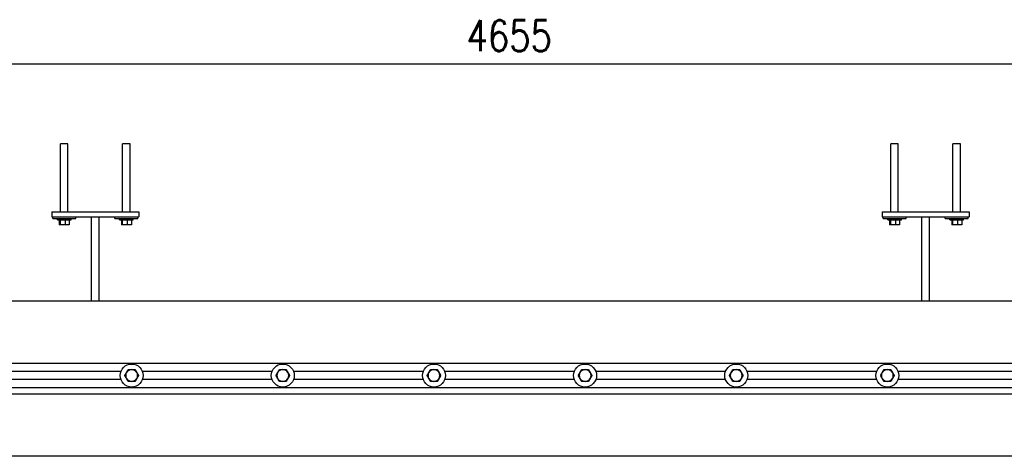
# Model space of a CAD drawing. Header units: millimetres. Extents: x 2241524 to 2686701, y -1965833 to -1461615.
# Tile 43 of 143: x 2333968 to 2335551, y -1955305 to -1954602. Entities that reach past the tile are written whole.
import ezdxf

# ---------------------------------------------------------------- set-up
doc = ezdxf.new("R2010")
doc.units = ezdxf.units.MM
doc.header["$LTSCALE"] = 100
doc.layers.get('Defpoints').update_dxf_attribs({"color": 132})
doc.layers.add('CA_PODLAHA OBRYS', color=12, linetype='Continuous', lineweight=25)
doc.styles.add('ROMANS', font='romans.shx', dxfattribs={"width": 0.8})
doc.dimstyles.new('CA_25', dxfattribs={"dimscale": 25, "dimtxt": 2, "dimasz": 2.5, "dimexe": 1.5, "dimexo": 3, "dimgap": 0.8, "dimtad": 1, "dimdec": 1, "dimrnd": 1, "dimdsep": 46, "dimtxsty": 'ROMANS', "dimblk1": 'OBLIQUE', "dimblk2": 'OBLIQUE', "dimsah": 1, "dimcen": -2.5, "dimclrd": 256, "dimclre": 256, "dimclrt": 256, "dimadec": 0, "dimazin": 2, "dimtfac": 0.714286, "dimtdec": 1, "dimtmove": 1, "dimatfit": 3, "dimldrblk": 'DOTSMALL', "dimfxl": 6, "dimfxlon": 1, "dimtvp": 1.142857, "dimtolj": 1, "dimarcsym": 0})

# ---------------------------------------------------------------- blocks, each defined once
blk = doc.blocks.new('_Oblique')
at = {"color": 0, "linetype": 'ByBlock', "lineweight": -2}
blk.add_line((-0.5, -0.5), (0.5, 0.5), dxfattribs=at)
blk = doc.blocks.new('*D1662')
at = {"layer": 'CA_PODLAHA OBRYS', "lineweight": -2, "transparency": 16777216}
for p, q in [((2332429.6, -1954823.4), (2332429.6, -1954635.9)), ((2337084.6, -1954823.4), (2337084.6, -1954635.9)), ((2332429.6, -1954673.4), (2337084.6, -1954673.4))]:
    blk.add_line(p, q, dxfattribs=at)
at = {"layer": 'Defpoints', "color": 0, "transparency": 16777216}
for p in [(2337084.6, -1954673.4), (2332429.6, -1955054.9), (2337084.6, -1955054.9)]:
    blk.add_point(p, dxfattribs=at)
at = {"layer": 'CA_PODLAHA OBRYS', "lineweight": -2, "transparency": 16777216, "xscale": 62.5, "yscale": 62.5, "zscale": 62.5, "rotation": 180}
blk.add_blockref('_Oblique', (2332429.6, -1954673.4), dxfattribs=at)
at = {"layer": 'CA_PODLAHA OBRYS', "lineweight": -2, "transparency": 16777216, "xscale": 62.5, "yscale": 62.5, "zscale": 62.5}
blk.add_blockref('_Oblique', (2337084.6, -1954673.4), dxfattribs=at)
at = {"layer": 'CA_PODLAHA OBRYS', "transparency": 16777216, "insert": (2334686.6, -1954603.4), "char_height": 50, "attachment_point": 1, "style": 'ROMANS'}
blk.add_mtext('\\A1;4655', dxfattribs=at)
blk = doc.blocks.new('_DotSmall')
at = {"color": 0, "linetype": 'ByBlock', "const_width": 0.5}
blk.add_lwpolyline([(-0.0625, 0, 1), (0.0625, 0, 1)], format="xyb", close=True, dxfattribs=at)

msp = doc.modelspace()

# ---------------------------------------------------------------- linework, layer by layer
at = {"layer": 'CA_PODLAHA OBRYS'}
for p, q in [((2334045.6018, -1954802.4033), (2334033.6018, -1954802.4033)), ((2334033.6018, -1954911.4033), (2334033.6018, -1954802.4033)), ((2334045.6018, -1954911.4033), (2334045.6018, -1954802.4033)), ((2334145.6018, -1954802.4033), (2334133.6018, -1954802.4033)), ((2334133.6018, -1954911.4033), (2334133.6018, -1954802.4033)), ((2334145.6018, -1954911.4033), (2334145.6018, -1954802.4033)), ((2335380.6018, -1954802.4033), (2335368.6018, -1954802.4033)), ((2335368.6018, -1954911.4033), (2335368.6018, -1954802.4033)), ((2335380.6018, -1954911.4033), (2335380.6018, -1954802.4033)), ((2335480.6018, -1954802.4033), (2335468.6018, -1954802.4033)), ((2335468.6018, -1954911.4033), (2335468.6018, -1954802.4033)), ((2335480.6018, -1954911.4033), (2335480.6018, -1954802.4033)), ((2334019.6018, -1954911.4033), (2334019.6018, -1954919.4033)), ((2334019.6018, -1954911.4033), (2334159.6018, -1954911.4033)), ((2334159.6018, -1954911.4033), (2334159.6018, -1954919.4033)), ((2335354.6018, -1954911.4033), (2335354.6018, -1954919.4033)), ((2335354.6018, -1954911.4033), (2335494.6018, -1954911.4033)), ((2335494.6018, -1954911.4033), (2335494.6018, -1954919.4033)), ((2334019.6018, -1954919.4033), (2334159.6018, -1954919.4033)), ((2334021.1018, -1954922.4033), (2334021.1018, -1954919.4033)), ((2334021.1018, -1954922.4033), (2334058.1018, -1954922.4033)), ((2334028.6018, -1954924.4033), (2334028.6018, -1954922.4033)), ((2334028.6018, -1954924.4033), (2334050.6018, -1954924.4033)), ((2334031.48981, -1954924.4033), (2334031.48981, -1954932.4033)), ((2334032.91967, -1954924.4033), (2334032.91967, -1954932.4033)), ((2334041.03167, -1954924.4033), (2334041.03167, -1954932.4033)), ((2334047.7138, -1954924.4033), (2334047.7138, -1954932.4033)), ((2334050.6018, -1954924.4033), (2334050.6018, -1954922.4033)), ((2334058.1018, -1954922.4033), (2334058.1018, -1954919.4033)), ((2334083.6018, -1955054.9033), (2334083.6018, -1954919.4033)), ((2334095.6018, -1955054.9033), (2334095.6018, -1954919.4033)), ((2334121.1018, -1954922.4033), (2334121.1018, -1954919.4033)), ((2334121.1018, -1954922.4033), (2334158.1018, -1954922.4033)), ((2334128.6018, -1954924.4033), (2334128.6018, -1954922.4033)), ((2334128.6018, -1954924.4033), (2334150.6018, -1954924.4033)), ((2334131.48981, -1954924.4033), (2334131.48981, -1954932.4033)), ((2334132.91967, -1954924.4033), (2334132.91967, -1954932.4033)), ((2334141.03167, -1954924.4033), (2334141.03167, -1954932.4033)), ((2334147.7138, -1954924.4033), (2334147.7138, -1954932.4033)), ((2334150.6018, -1954924.4033), (2334150.6018, -1954922.4033)), ((2334158.1018, -1954922.4033), (2334158.1018, -1954919.4033)), ((2335354.6018, -1954919.4033), (2335494.6018, -1954919.4033)), ((2335356.1018, -1954922.4033), (2335356.1018, -1954919.4033)), ((2335356.1018, -1954922.4033), (2335393.1018, -1954922.4033)), ((2335363.6018, -1954924.4033), (2335363.6018, -1954922.4033)), ((2335363.6018, -1954924.4033), (2335385.6018, -1954924.4033)), ((2335366.48981, -1954924.4033), (2335366.48981, -1954932.4033)), ((2335367.91967, -1954924.4033), (2335367.91967, -1954932.4033)), ((2335376.03167, -1954924.4033), (2335376.03167, -1954932.4033)), ((2335382.7138, -1954924.4033), (2335382.7138, -1954932.4033)), ((2335385.6018, -1954924.4033), (2335385.6018, -1954922.4033)), ((2335393.1018, -1954922.4033), (2335393.1018, -1954919.4033)), ((2335418.6018, -1955054.9033), (2335418.6018, -1954919.4033)), ((2335430.6018, -1955054.9033), (2335430.6018, -1954919.4033)), ((2335456.1018, -1954922.4033), (2335456.1018, -1954919.4033)), ((2335456.1018, -1954922.4033), (2335493.1018, -1954922.4033)), ((2335463.6018, -1954924.4033), (2335463.6018, -1954922.4033)), ((2335463.6018, -1954924.4033), (2335485.6018, -1954924.4033)), ((2335466.48981, -1954924.4033), (2335466.48981, -1954932.4033)), ((2335467.91967, -1954924.4033), (2335467.91967, -1954932.4033)), ((2335476.03167, -1954924.4033), (2335476.03167, -1954932.4033)), ((2335482.7138, -1954924.4033), (2335482.7138, -1954932.4033)), ((2335485.6018, -1954924.4033), (2335485.6018, -1954922.4033)), ((2335493.1018, -1954922.4033), (2335493.1018, -1954919.4033)), ((2334032.91967, -1954932.4033), (2334031.48981, -1954932.4033)), ((2334041.03167, -1954932.4033), (2334032.91967, -1954932.4033)), ((2334047.7138, -1954932.4033), (2334041.03167, -1954932.4033)), ((2334132.91967, -1954932.4033), (2334131.48981, -1954932.4033)), ((2334141.03167, -1954932.4033), (2334132.91967, -1954932.4033)), ((2334147.7138, -1954932.4033), (2334141.03167, -1954932.4033)), ((2335367.91967, -1954932.4033), (2335366.48981, -1954932.4033)), ((2335376.03167, -1954932.4033), (2335367.91967, -1954932.4033)), ((2335382.7138, -1954932.4033), (2335376.03167, -1954932.4033)), ((2335467.91967, -1954932.4033), (2335466.48981, -1954932.4033)), ((2335476.03167, -1954932.4033), (2335467.91967, -1954932.4033)), ((2335482.7138, -1954932.4033), (2335476.03167, -1954932.4033)), ((2332429.6018, -1955054.9033), (2337084.6018, -1955054.9033)), ((2332429.6018, -1955154.9033), (2337084.6018, -1955154.9033)), ((2334130.68952, -1955168.6533), (2333922.51408, -1955168.6533)), ((2334130.68952, -1955181.1533), (2333922.51408, -1955181.1533)), ((2334373.68952, -1955168.6533), (2334165.51408, -1955168.6533)), ((2334373.68952, -1955181.1533), (2334165.51408, -1955181.1533)), ((2334616.68952, -1955168.6533), (2334408.51408, -1955168.6533)), ((2334616.68952, -1955181.1533), (2334408.51408, -1955181.1533)), ((2334859.68952, -1955168.6533), (2334651.51408, -1955168.6533)), ((2334859.68952, -1955181.1533), (2334651.51408, -1955181.1533)), ((2335102.68952, -1955168.6533), (2334894.51408, -1955168.6533)), ((2335102.68952, -1955181.1533), (2334894.51408, -1955181.1533)), ((2335345.68952, -1955168.6533), (2335137.51408, -1955168.6533)), ((2335345.68952, -1955181.1533), (2335137.51408, -1955181.1533)), ((2335588.68952, -1955168.6533), (2335380.51408, -1955168.6533)), ((2335588.68952, -1955181.1533), (2335380.51408, -1955181.1533)), ((2336984.6018, -1955194.9033), (2332529.6018, -1955194.9033)), ((2336984.6018, -1955204.9033), (2332529.6018, -1955204.9033)), ((2336934.6018, -1955304.9033), (2332579.6018, -1955304.9033))]:
    msp.add_line(p, q, dxfattribs=at)
for centre, major_axis, start_param, end_param in [((2334148.1018, -1955174.9033), (13.08148, 13.08148), 5.4977871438, 11.780972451), ((2334148.1018, -1955174.9033), (-6.71751, 6.71751), -0.7853981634, 0.2617993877), ((2334148.1018, -1955174.9033), (6.71751, 6.71751), 6.0213859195, 7.0685834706), ((2334391.1018, -1955174.9033), (13.08148, 13.08148), 5.4977871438, 11.780972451), ((2334391.1018, -1955174.9033), (-6.71751, 6.71751), -0.7853981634, 0.2617993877), ((2334391.1018, -1955174.9033), (6.71751, 6.71751), 6.0213859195, 7.0685834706), ((2334634.1018, -1955174.9033), (13.08148, 13.08148), 5.4977871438, 11.780972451), ((2334634.1018, -1955174.9033), (-6.71751, 6.71751), -0.7853981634, 0.2617993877), ((2334634.1018, -1955174.9033), (6.71751, 6.71751), 6.0213859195, 7.0685834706), ((2334877.1018, -1955174.9033), (13.08148, 13.08148), 5.4977871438, 11.780972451), ((2334877.1018, -1955174.9033), (-6.71751, 6.71751), -0.7853981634, 0.2617993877), ((2334877.1018, -1955174.9033), (6.71751, 6.71751), 6.0213859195, 7.0685834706), ((2335120.1018, -1955174.9033), (13.08148, 13.08148), 5.4977871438, 11.780972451), ((2335120.1018, -1955174.9033), (-6.71751, 6.71751), -0.7853981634, 0.2617993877), ((2335120.1018, -1955174.9033), (6.71751, 6.71751), 6.0213859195, 7.0685834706), ((2335363.1018, -1955174.9033), (13.08148, 13.08148), 5.4977871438, 11.780972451), ((2335363.1018, -1955174.9033), (-6.71751, 6.71751), -0.7853981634, 0.2617993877), ((2335363.1018, -1955174.9033), (6.71751, 6.71751), 6.0213859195, 7.0685834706), ((2334148.1018, -1955174.9033), (-6.71751, 6.71751), 0.2617993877, 1.3089969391), ((2334148.1018, -1955174.9033), (6.71751, 6.71751), 2.8797932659, 3.926990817), ((2334148.1018, -1955174.9033), (-6.71751, 6.71751), 2.3561944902, 3.4033920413), ((2334148.1018, -1955174.9033), (-6.71751, 6.71751), 3.4033920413, 4.4505895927), ((2334391.1018, -1955174.9033), (-6.71751, 6.71751), 0.2617993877, 1.3089969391), ((2334391.1018, -1955174.9033), (6.71751, 6.71751), 2.8797932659, 3.926990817), ((2334391.1018, -1955174.9033), (-6.71751, 6.71751), 2.3561944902, 3.4033920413), ((2334391.1018, -1955174.9033), (-6.71751, 6.71751), 3.4033920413, 4.4505895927), ((2334634.1018, -1955174.9033), (-6.71751, 6.71751), 0.2617993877, 1.3089969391), ((2334634.1018, -1955174.9033), (6.71751, 6.71751), 2.8797932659, 3.926990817), ((2334634.1018, -1955174.9033), (-6.71751, 6.71751), 2.3561944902, 3.4033920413), ((2334634.1018, -1955174.9033), (-6.71751, 6.71751), 3.4033920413, 4.4505895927), ((2334877.1018, -1955174.9033), (-6.71751, 6.71751), 0.2617993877, 1.3089969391), ((2334877.1018, -1955174.9033), (6.71751, 6.71751), 2.8797932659, 3.926990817), ((2334877.1018, -1955174.9033), (-6.71751, 6.71751), 2.3561944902, 3.4033920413), ((2334877.1018, -1955174.9033), (-6.71751, 6.71751), 3.4033920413, 4.4505895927), ((2335120.1018, -1955174.9033), (-6.71751, 6.71751), 0.2617993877, 1.3089969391), ((2335120.1018, -1955174.9033), (6.71751, 6.71751), 2.8797932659, 3.926990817), ((2335120.1018, -1955174.9033), (-6.71751, 6.71751), 2.3561944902, 3.4033920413), ((2335120.1018, -1955174.9033), (-6.71751, 6.71751), 3.4033920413, 4.4505895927), ((2335363.1018, -1955174.9033), (-6.71751, 6.71751), 0.2617993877, 1.3089969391), ((2335363.1018, -1955174.9033), (6.71751, 6.71751), 2.8797932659, 3.926990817), ((2335363.1018, -1955174.9033), (-6.71751, 6.71751), 2.3561944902, 3.4033920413), ((2335363.1018, -1955174.9033), (-6.71751, 6.71751), 3.4033920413, 4.4505895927)]:
    msp.add_ellipse(centre, major_axis=major_axis, ratio=1, start_param=start_param, end_param=end_param, dxfattribs=at)
for points in [[(2334139.87456, -1955170.1533), (2334141.14732, -1955167.94882), (2334142.61698, -1955165.4033)], [(2334142.61698, -1955165.4033), (2334145.55629, -1955165.4033), (2334148.1018, -1955165.4033)], [(2334148.1018, -1955165.4033), (2334150.64732, -1955165.4033), (2334153.58663, -1955165.4033)], [(2334153.58663, -1955165.4033), (2334155.05629, -1955167.94882), (2334156.32905, -1955170.1533)], [(2334382.87456, -1955170.1533), (2334384.14732, -1955167.94882), (2334385.61698, -1955165.4033)], [(2334385.61698, -1955165.4033), (2334388.55629, -1955165.4033), (2334391.1018, -1955165.4033)], [(2334391.1018, -1955165.4033), (2334393.64732, -1955165.4033), (2334396.58663, -1955165.4033)], [(2334396.58663, -1955165.4033), (2334398.05629, -1955167.94882), (2334399.32905, -1955170.1533)], [(2334625.87456, -1955170.1533), (2334627.14732, -1955167.94882), (2334628.61698, -1955165.4033)], [(2334628.61698, -1955165.4033), (2334631.55629, -1955165.4033), (2334634.1018, -1955165.4033)], [(2334634.1018, -1955165.4033), (2334636.64732, -1955165.4033), (2334639.58663, -1955165.4033)], [(2334639.58663, -1955165.4033), (2334641.05629, -1955167.94882), (2334642.32905, -1955170.1533)], [(2334868.87456, -1955170.1533), (2334870.14732, -1955167.94882), (2334871.61698, -1955165.4033)], [(2334871.61698, -1955165.4033), (2334874.55629, -1955165.4033), (2334877.1018, -1955165.4033)], [(2334877.1018, -1955165.4033), (2334879.64732, -1955165.4033), (2334882.58663, -1955165.4033)], [(2334882.58663, -1955165.4033), (2334884.05629, -1955167.94882), (2334885.32905, -1955170.1533)], [(2335111.87456, -1955170.1533), (2335113.14732, -1955167.94882), (2335114.61698, -1955165.4033)], [(2335114.61698, -1955165.4033), (2335117.55629, -1955165.4033), (2335120.1018, -1955165.4033)], [(2335120.1018, -1955165.4033), (2335122.64732, -1955165.4033), (2335125.58663, -1955165.4033)], [(2335125.58663, -1955165.4033), (2335127.05629, -1955167.94882), (2335128.32905, -1955170.1533)], [(2335354.87456, -1955170.1533), (2335356.14732, -1955167.94882), (2335357.61698, -1955165.4033)], [(2335357.61698, -1955165.4033), (2335360.55629, -1955165.4033), (2335363.1018, -1955165.4033)], [(2335363.1018, -1955165.4033), (2335365.64732, -1955165.4033), (2335368.58663, -1955165.4033)], [(2335368.58663, -1955165.4033), (2335370.05629, -1955167.94882), (2335371.32905, -1955170.1533)], [(2334137.13215, -1955174.9033), (2334138.6018, -1955172.35778), (2334139.87456, -1955170.1533)], [(2334139.87456, -1955179.6533), (2334138.6018, -1955177.44882), (2334137.13215, -1955174.9033)], [(2334142.61698, -1955184.4033), (2334141.14732, -1955181.85778), (2334139.87456, -1955179.6533)], [(2334156.32905, -1955179.6533), (2334155.05629, -1955181.85778), (2334153.58663, -1955184.4033)], [(2334156.32905, -1955170.1533), (2334157.6018, -1955172.35778), (2334159.07146, -1955174.9033)], [(2334159.07146, -1955174.9033), (2334157.6018, -1955177.44882), (2334156.32905, -1955179.6533)], [(2334380.13215, -1955174.9033), (2334381.6018, -1955172.35778), (2334382.87456, -1955170.1533)], [(2334382.87456, -1955179.6533), (2334381.6018, -1955177.44882), (2334380.13215, -1955174.9033)], [(2334385.61698, -1955184.4033), (2334384.14732, -1955181.85778), (2334382.87456, -1955179.6533)], [(2334399.32905, -1955179.6533), (2334398.05629, -1955181.85778), (2334396.58663, -1955184.4033)], [(2334399.32905, -1955170.1533), (2334400.6018, -1955172.35778), (2334402.07146, -1955174.9033)], [(2334402.07146, -1955174.9033), (2334400.6018, -1955177.44882), (2334399.32905, -1955179.6533)], [(2334623.13215, -1955174.9033), (2334624.6018, -1955172.35778), (2334625.87456, -1955170.1533)], [(2334625.87456, -1955179.6533), (2334624.6018, -1955177.44882), (2334623.13215, -1955174.9033)], [(2334628.61698, -1955184.4033), (2334627.14732, -1955181.85778), (2334625.87456, -1955179.6533)], [(2334642.32905, -1955179.6533), (2334641.05629, -1955181.85778), (2334639.58663, -1955184.4033)], [(2334642.32905, -1955170.1533), (2334643.6018, -1955172.35778), (2334645.07146, -1955174.9033)], [(2334645.07146, -1955174.9033), (2334643.6018, -1955177.44882), (2334642.32905, -1955179.6533)], [(2334866.13215, -1955174.9033), (2334867.6018, -1955172.35778), (2334868.87456, -1955170.1533)], [(2334868.87456, -1955179.6533), (2334867.6018, -1955177.44882), (2334866.13215, -1955174.9033)], [(2334871.61698, -1955184.4033), (2334870.14732, -1955181.85778), (2334868.87456, -1955179.6533)], [(2334885.32905, -1955179.6533), (2334884.05629, -1955181.85778), (2334882.58663, -1955184.4033)], [(2334885.32905, -1955170.1533), (2334886.6018, -1955172.35778), (2334888.07146, -1955174.9033)], [(2334888.07146, -1955174.9033), (2334886.6018, -1955177.44882), (2334885.32905, -1955179.6533)], [(2335109.13215, -1955174.9033), (2335110.6018, -1955172.35778), (2335111.87456, -1955170.1533)], [(2335111.87456, -1955179.6533), (2335110.6018, -1955177.44882), (2335109.13215, -1955174.9033)], [(2335114.61698, -1955184.4033), (2335113.14732, -1955181.85778), (2335111.87456, -1955179.6533)], [(2335128.32905, -1955179.6533), (2335127.05629, -1955181.85778), (2335125.58663, -1955184.4033)], [(2335128.32905, -1955170.1533), (2335129.6018, -1955172.35778), (2335131.07146, -1955174.9033)], [(2335131.07146, -1955174.9033), (2335129.6018, -1955177.44882), (2335128.32905, -1955179.6533)], [(2335352.13215, -1955174.9033), (2335353.6018, -1955172.35778), (2335354.87456, -1955170.1533)], [(2335354.87456, -1955179.6533), (2335353.6018, -1955177.44882), (2335352.13215, -1955174.9033)], [(2335357.61698, -1955184.4033), (2335356.14732, -1955181.85778), (2335354.87456, -1955179.6533)], [(2335371.32905, -1955179.6533), (2335370.05629, -1955181.85778), (2335368.58663, -1955184.4033)], [(2335371.32905, -1955170.1533), (2335372.6018, -1955172.35778), (2335374.07146, -1955174.9033)], [(2335374.07146, -1955174.9033), (2335372.6018, -1955177.44882), (2335371.32905, -1955179.6533)], [(2334148.1018, -1955184.4033), (2334145.55629, -1955184.4033), (2334142.61698, -1955184.4033)], [(2334153.58663, -1955184.4033), (2334150.64732, -1955184.4033), (2334148.1018, -1955184.4033)], [(2334391.1018, -1955184.4033), (2334388.55629, -1955184.4033), (2334385.61698, -1955184.4033)], [(2334396.58663, -1955184.4033), (2334393.64732, -1955184.4033), (2334391.1018, -1955184.4033)], [(2334634.1018, -1955184.4033), (2334631.55629, -1955184.4033), (2334628.61698, -1955184.4033)], [(2334639.58663, -1955184.4033), (2334636.64732, -1955184.4033), (2334634.1018, -1955184.4033)], [(2334877.1018, -1955184.4033), (2334874.55629, -1955184.4033), (2334871.61698, -1955184.4033)], [(2334882.58663, -1955184.4033), (2334879.64732, -1955184.4033), (2334877.1018, -1955184.4033)], [(2335120.1018, -1955184.4033), (2335117.55629, -1955184.4033), (2335114.61698, -1955184.4033)], [(2335125.58663, -1955184.4033), (2335122.64732, -1955184.4033), (2335120.1018, -1955184.4033)], [(2335363.1018, -1955184.4033), (2335360.55629, -1955184.4033), (2335357.61698, -1955184.4033)], [(2335368.58663, -1955184.4033), (2335365.64732, -1955184.4033), (2335363.1018, -1955184.4033)]]:
    msp.add_rational_spline(points, [1, 1.0379548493, 1], degree=2, dxfattribs=at)

# ---------------------------------------------------------------- dimensions: what is measured, and where the dimension line sits
dim = msp.add_linear_dim(base=(2337084.6018, -1954673.37264), p1=(2332429.6018, -1955054.9033), p2=(2337084.6018, -1955054.9033), angle=180, dimstyle='CA_25', dxfattribs=at)
dim.commit()
dim.dimension.update_dxf_attribs({"geometry": '*D1662', "text_midpoint": (2334757.1018, -1954673.37264), "dimtype": 160})

doc.saveas('drawing.dxf')
